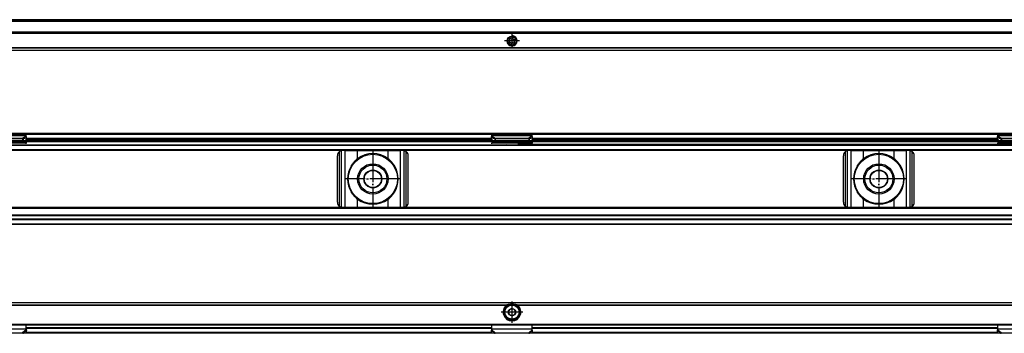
# Model space of a CAD drawing. Header units: millimetres. Extents: x -418 to 2750, y -1084 to 1393.
# Tile 66 of 74: x 1885 to 2274, y 310 to 434. Entities that reach past the tile are written whole.
import ezdxf

# ---------------------------------------------------------------- set-up
doc = ezdxf.new("R2010")
doc.units = ezdxf.units.MM
doc.linetypes.add('DOT_CENTER', pattern=[14, 12, -1, 0, -1])
doc.layers.add('1', color=7, linetype='Continuous')

# ---------------------------------------------------------------- blocks, each defined once
blk = doc.blocks.new('SOPORTE_SV2__15', base_point=(552.1, 421.37))
at = {"color": 7, "linetype": 'Continuous'}
for p, q in [((2682.1, 433.51), (567.1, 433.51)), ((2697.1, 428.57), (552.1, 428.57)), ((2697.1, 428.37), (552.1, 428.37)), ((2078.71, 425.09), (2078.53, 424.9)), ((2078.62, 425.6), (2078.75, 425.37)), ((2078.7, 424.51), (2078.96, 424.51)), ((2079.14, 425.88), (2078.88, 425.94)), ((2079.18, 424.34), (2079.25, 424.09)), ((2079.52, 426.21), (2079.39, 425.98)), ((2079.68, 424.03), (2079.81, 424.26)), ((2080.02, 425.9), (2079.95, 426.15)), ((2080.07, 424.37), (2080.32, 424.3)), ((2080.5, 425.73), (2080.24, 425.73)), ((2080.58, 424.64), (2080.45, 424.87)), ((2080.49, 425.15), (2080.67, 425.34)), ((2697.1, 421.37), (552.1, 421.37))]:
    blk.add_line(p, q, dxfattribs=at)
at = {"color": 3, "linetype": 'Continuous'}
for p, q in [((2682.1, 433.49), (567.1, 433.49)), ((2682.1, 432.91), (567.1, 432.91)), ((2682.1, 432.73), (567.1, 432.73)), ((552.1, 428.17), (2697.1, 428.17)), ((2697.1, 422.45), (552.1, 422.45)), ((2697.1, 422.31), (552.1, 422.31)), ((552.1, 421.43), (2697.1, 421.43))]:
    blk.add_line(p, q, dxfattribs=at)
at = {"color": 7, "linetype": 'Continuous'}
for radius in [1.9, 1.65]:
    blk.add_circle((2079.6, 425.12), radius, dxfattribs=at)
for centre, start, end in [((2078.7, 424.74), 136.1284, 269.4344), ((2078.82, 425.71), 76.5421, 209.4344), ((2078.55, 425.25), 316.1284, 29.4344), ((2078.96, 424.27), 16.1294, 89.4344), ((2079.19, 426.1), 256.5421, 329.8481), ((2079.72, 426.09), 16.1284, 149.8481), ((2080.01, 424.14), 76.1284, 149.4344), ((2080.24, 425.97), 196.1284, 269.4344), ((2080.38, 424.53), 256.1284, 29.4344), ((2080.65, 424.99), 136.1284, 209.4344), ((2080.5, 425.5), 316.1284, 89.4344), ((2079.48, 424.15), 196.1294, 329.4344)]:
    blk.add_arc(centre, 0.233, start, end, dxfattribs=at)
at = {"layer": '1', "color": 2, "linetype": 'DOT_CENTER'}
for p, q in [((2082.5, 425.12), (2076.7, 425.12)), ((2079.6, 428.02), (2079.6, 422.22))]:
    blk.add_line(p, q, dxfattribs=at)
at = {"layer": '1', "color": 30, "linetype": 'Continuous'}
blk.add_arc((2079.6, 425.12), 2, 175, 95, dxfattribs=at)
blk = doc.blocks.new('Bottom5', base_point=(639.6, 427.44))
blk.add_blockref('SOPORTE_SV2__15', (552.1, 421.37))
blk = doc.blocks.new('SOPORTE_SV2__31', base_point=(552.1, 352.55))
at = {"color": 7, "linetype": 'Continuous'}
for p, q in [((553.4, 388.65), (2695.8, 388.65)), ((553.53, 388.3), (2695.67, 388.3)), ((1887.6, 387.82), (1871.6, 387.82)), ((1873.01, 386.7), (1886.19, 386.7)), ((1873.01, 385.85), (1886.19, 385.85)), ((1886.19, 386.7), (1886.19, 386.19)), ((1886.19, 386.19), (1886.19, 385.85)), ((1886.41, 386.17), (1886.33, 385.88)), ((1886.33, 385.88), (1887.51, 385.7)), ((1886.52, 386.61), (1886.41, 386.17)), ((1886.52, 386.61), (1887.69, 386.43)), ((1887.69, 386.43), (1887.51, 385.7)), ((1887.6, 387.61), (1887.6, 387.82)), ((1887.6, 387.43), (1887.6, 387.61)), ((1887.6, 386.08), (1887.6, 385.21)), ((2071.6, 385.55), (1887.6, 385.55)), ((1887.69, 386.43), (1887.71, 387.23)), ((2071.51, 386.55), (1887.69, 386.55)), ((2071.51, 386.43), (2071.49, 387.23)), ((2071.51, 386.43), (2072.68, 386.61)), ((2071.51, 386.43), (2071.69, 385.7)), ((2071.6, 387.61), (2071.6, 387.82)), ((2087.6, 387.82), (2071.6, 387.82)), ((2071.6, 387.43), (2071.6, 387.61)), ((2071.6, 386.08), (2071.6, 385.21)), ((2071.69, 385.7), (2072.87, 385.88)), ((2072.68, 386.61), (2072.79, 386.17)), ((2072.79, 386.17), (2072.87, 385.88)), ((2073.01, 386.7), (2073.01, 386.19)), ((2073.01, 386.7), (2086.19, 386.7)), ((2073.01, 386.19), (2073.01, 385.85)), ((2073.01, 385.85), (2086.19, 385.85)), ((2086.19, 386.7), (2086.19, 386.19)), ((2086.19, 386.19), (2086.19, 385.85)), ((2086.41, 386.17), (2086.33, 385.88)), ((2086.33, 385.88), (2087.51, 385.7)), ((2086.52, 386.61), (2086.41, 386.17)), ((2086.52, 386.61), (2087.69, 386.43)), ((2087.69, 386.43), (2087.51, 385.7)), ((2087.6, 387.61), (2087.6, 387.82)), ((2087.6, 387.43), (2087.6, 387.61)), ((2087.6, 386.08), (2087.6, 385.21)), ((2271.6, 385.55), (2087.6, 385.55)), ((2087.69, 386.43), (2087.71, 387.23)), ((2271.51, 386.55), (2087.69, 386.55)), ((2271.51, 386.43), (2271.49, 387.23)), ((2271.51, 386.43), (2272.68, 386.61)), ((2271.51, 386.43), (2271.69, 385.7)), ((2287.6, 387.82), (2271.6, 387.82)), ((2271.6, 387.61), (2271.6, 387.82)), ((2271.6, 387.43), (2271.6, 387.61)), ((2271.6, 386.08), (2271.6, 385.21)), ((2271.69, 385.7), (2272.87, 385.88)), ((2272.68, 386.61), (2272.79, 386.17)), ((2272.79, 386.17), (2272.87, 385.88)), ((2273.01, 386.7), (2273.01, 386.19)), ((2273.01, 386.7), (2286.19, 386.7)), ((2273.01, 386.19), (2273.01, 385.85)), ((2273.01, 385.85), (2286.19, 385.85)), ((567.1, 384.05), (2682.1, 384.05)), ((567.1, 382.05), (2682.1, 382.05)), ((1887.6, 384.72), (1871.6, 384.72)), ((1887.6, 385.21), (1887.6, 384.72)), ((1887.6, 384.44), (1887.6, 384.72)), ((2013.67, 381.75), (2012.6, 381.75)), ((2013.67, 381.75), (2018.59, 381.75)), ((2018.59, 381.75), (2030.61, 381.75)), ((2030.61, 381.75), (2035.53, 381.75)), ((2036.6, 381.75), (2035.53, 381.75)), ((2071.6, 385.21), (2071.6, 384.72)), ((2071.6, 384.44), (2071.6, 384.72)), ((2087.6, 384.72), (2071.6, 384.72)), ((2077.25, 384.25), (2077.25, 384.34)), ((2081.95, 384.25), (2081.95, 384.34)), ((2081.95, 384.25), (2277.25, 384.25)), ((2087.6, 385.21), (2087.6, 384.72)), ((2087.6, 384.44), (2087.6, 384.72)), ((2213.67, 381.75), (2212.6, 381.75)), ((2213.67, 381.75), (2218.59, 381.75)), ((2218.59, 381.75), (2230.61, 381.75)), ((2230.61, 381.75), (2235.53, 381.75)), ((2236.6, 381.75), (2235.53, 381.75)), ((2271.6, 385.21), (2271.6, 384.72)), ((2271.6, 384.44), (2271.6, 384.72)), ((2287.6, 384.72), (2271.6, 384.72)), ((2010.6, 361.35), (2010.6, 379.75)), ((2038.6, 361.35), (2038.6, 379.75)), ((2210.6, 361.35), (2210.6, 379.75)), ((2238.6, 361.35), (2238.6, 379.75)), ((2682.1, 359.05), (567.1, 359.05)), ((2012.6, 359.35), (2013.67, 359.35)), ((2013.67, 359.35), (2018.59, 359.35)), ((2018.59, 359.35), (2030.61, 359.35)), ((2030.61, 359.35), (2035.53, 359.35)), ((2035.53, 359.35), (2036.6, 359.35)), ((2212.6, 359.35), (2213.67, 359.35)), ((2213.67, 359.35), (2218.59, 359.35)), ((2218.59, 359.35), (2230.61, 359.35)), ((2230.61, 359.35), (2235.53, 359.35)), ((2235.53, 359.35), (2236.6, 359.35)), ((2682.1, 356.27), (567.1, 356.27)), ((2682.1, 354.55), (567.1, 354.55)), ((2697.1, 352.55), (552.1, 352.55))]:
    blk.add_line(p, q, dxfattribs=at)
at = {"color": 3, "linetype": 'Continuous'}
for p, q in [((1887.6, 387.61), (1871.6, 387.61)), ((1887.6, 387.43), (1886.19, 386.7)), ((1887.71, 387.23), (1886.52, 386.61)), ((2071.6, 386.05), (1887.6, 386.05)), ((1887.6, 385.35), (2071.6, 385.35)), ((1887.67, 386.35), (2071.53, 386.35)), ((2071.51, 386.6), (1887.69, 386.6)), ((2071.49, 387.23), (2072.68, 386.61)), ((2087.6, 387.61), (2071.6, 387.61)), ((2071.6, 387.43), (2073.01, 386.7)), ((2087.6, 387.43), (2086.19, 386.7)), ((2087.71, 387.23), (2086.52, 386.61)), ((2271.6, 386.05), (2087.6, 386.05)), ((2087.6, 385.35), (2271.6, 385.35)), ((2087.67, 386.35), (2271.53, 386.35)), ((2271.51, 386.6), (2087.69, 386.6)), ((2271.49, 387.23), (2272.68, 386.61)), ((2287.6, 387.61), (2271.6, 387.61)), ((2271.6, 387.43), (2273.01, 386.7)), ((2697.1, 381.85), (552.1, 381.85)), ((567.1, 383.85), (2682.1, 383.85)), ((567.1, 382.25), (2682.1, 382.25)), ((1887.6, 385.21), (1871.6, 385.21)), ((2012.2, 359.39), (2012.2, 381.71)), ((2013.67, 359.35), (2013.67, 381.75)), ((2018.59, 378.54), (2018.59, 381.75)), ((2030.61, 378.54), (2030.61, 381.75)), ((2035.53, 359.35), (2035.53, 381.75)), ((2037, 359.39), (2037, 381.71)), ((2087.6, 385.21), (2071.6, 385.21)), ((2212.2, 359.39), (2212.2, 381.71)), ((2213.67, 359.35), (2213.67, 381.75)), ((2218.59, 378.54), (2218.59, 381.75)), ((2230.61, 378.54), (2230.61, 381.75)), ((2235.53, 359.35), (2235.53, 381.75)), ((2237, 359.39), (2237, 381.71)), ((2287.6, 385.21), (2271.6, 385.21)), ((2011.4, 359.75), (2011.4, 381.35)), ((2037.8, 359.75), (2037.8, 381.35)), ((2211.4, 359.75), (2211.4, 381.35)), ((2237.8, 359.75), (2237.8, 381.35)), ((2018.59, 359.35), (2018.59, 362.56)), ((2030.61, 359.35), (2030.61, 362.56)), ((2218.59, 359.35), (2218.59, 362.56)), ((2230.61, 359.35), (2230.61, 362.56)), ((2697.1, 359.25), (552.1, 359.25)), ((2682.1, 358.85), (567.1, 358.85)), ((2697.1, 354.35), (552.1, 354.35)), ((2682.1, 355.99), (567.1, 355.99)), ((2682.1, 354.67), (567.1, 354.67)), ((552.1, 352.75), (2697.1, 352.75))]:
    blk.add_line(p, q, dxfattribs=at)
at = {"color": 7, "linetype": 'Continuous'}
for centre, radius in [((2024.6, 370.55), 9.75), ((2224.6, 370.55), 9.75), ((2024.6, 370.55), 6), ((2024.6, 370.55), 5.5), ((2024.6, 370.55), 3.55), ((2024.6, 370.55), 3.4), ((2224.6, 370.55), 6), ((2224.6, 370.55), 5.5), ((2224.6, 370.55), 3.55), ((2224.6, 370.55), 3.4)]:
    blk.add_circle(centre, radius, dxfattribs=at)
for centre, radius, start, end in [((2012.6, 379.75), 2, 101.598, 126.8699), ((2012.6, 379.75), 2, 90, 101.598), ((2036.6, 379.75), 2, 78.402, 90), ((2036.6, 379.75), 2, 53.1301, 78.402), ((2212.6, 379.75), 2, 101.598, 126.8699), ((2212.6, 379.75), 2, 90, 101.598), ((2236.6, 379.75), 2, 78.402, 90), ((2236.6, 379.75), 2, 53.1301, 78.402), ((2012.6, 379.75), 2, 126.8699, 180), ((2024.6, 370.55), 10, 126.924, 138.5708), ((2024.6, 370.55), 10, 53.076, 126.924), ((2024.6, 370.55), 10, 41.4292, 53.076), ((2036.6, 379.75), 2, 0, 53.1301), ((2212.6, 379.75), 2, 126.8699, 180), ((2224.6, 370.55), 10, 126.924, 138.5708), ((2224.6, 370.55), 10, 53.076, 126.924), ((2224.6, 370.55), 10, 41.4292, 53.076), ((2236.6, 379.75), 2, 0, 53.1301), ((2024.6, 370.55), 10, 148.2363, 211.7637), ((2024.6, 370.55), 10, 328.2362, 31.7638), ((2224.6, 370.55), 10, 148.2363, 211.7637), ((2224.6, 370.55), 10, 328.2362, 31.7638), ((2024.6, 370.55), 10, 221.4292, 233.076), ((2024.6, 370.55), 10, 233.076, 306.924), ((2024.6, 370.55), 10, 306.924, 318.5708), ((2224.6, 370.55), 10, 221.4292, 233.076), ((2224.6, 370.55), 10, 233.076, 306.924), ((2224.6, 370.55), 10, 306.924, 318.5708), ((2012.6, 361.35), 2, 180, 233.1301), ((2012.6, 361.35), 2, 233.1301, 258.402), ((2012.6, 361.35), 2, 258.402, 270), ((2036.6, 361.35), 2, 270, 281.598), ((2036.6, 361.35), 2, 281.598, 306.8699), ((2036.6, 361.35), 2, 306.8699, 0), ((2212.6, 361.35), 2, 180, 233.1301), ((2212.6, 361.35), 2, 233.1301, 258.402), ((2212.6, 361.35), 2, 258.402, 270), ((2236.6, 361.35), 2, 270, 281.598), ((2236.6, 361.35), 2, 281.598, 306.8699), ((2236.6, 361.35), 2, 306.8699, 0)]:
    blk.add_arc(centre, radius, start, end, dxfattribs=at)
for points, knots in [([(1886.19, 386.7), (1886.21, 386.7), (1886.27, 386.69), (1886.35, 386.66), (1886.44, 386.64), (1886.49, 386.62), (1886.52, 386.61)], [0, 0, 0, 0, 0.0849289, 0.1704941, 0.2598165, 0.3435203, 0.3435203, 0.3435203, 0.3435203]), ([(1886.19, 385.85), (1886.2, 385.85), (1886.22, 385.85), (1886.26, 385.86), (1886.3, 385.87), (1886.32, 385.88), (1886.33, 385.88)], [0, 0, 0, 0, 0.0383658, 0.0760959, 0.1140041, 0.1512902, 0.1512902, 0.1512902, 0.1512902]), ([(1887.71, 387.23), (1887.7, 387.24), (1887.68, 387.28), (1887.66, 387.34), (1887.63, 387.39), (1887.61, 387.42), (1887.6, 387.43)], [0, 0, 0, 0, 0.0583422, 0.1234865, 0.1799189, 0.2333289, 0.2333289, 0.2333289, 0.2333289]), ([(2071.49, 387.23), (2071.5, 387.25), (2071.52, 387.28), (2071.54, 387.34), (2071.57, 387.39), (2071.59, 387.42), (2071.6, 387.43)], [0, 0, 0, 0, 0.0630544, 0.1234867, 0.1837173, 0.233329, 0.233329, 0.233329, 0.233329]), ([(2072.68, 386.61), (2072.71, 386.62), (2072.76, 386.64), (2072.85, 386.66), (2072.93, 386.68), (2072.99, 386.7), (2073.01, 386.7)], [0, 0, 0, 0, 0.0837038, 0.1730262, 0.2556025, 0.3435202, 0.3435202, 0.3435202, 0.3435202]), ([(2072.87, 385.88), (2072.88, 385.88), (2072.9, 385.87), (2072.94, 385.86), (2072.98, 385.85), (2073, 385.85), (2073.01, 385.85)], [0, 0, 0, 0, 0.0372861, 0.0751943, 0.1129244, 0.1512902, 0.1512902, 0.1512902, 0.1512902]), ([(2086.19, 386.7), (2086.21, 386.7), (2086.27, 386.69), (2086.35, 386.66), (2086.43, 386.64), (2086.49, 386.62), (2086.52, 386.61)], [0, 0, 0, 0, 0.0849289, 0.1704941, 0.2526182, 0.3435203, 0.3435203, 0.3435203, 0.3435203]), ([(2086.19, 385.85), (2086.2, 385.85), (2086.22, 385.85), (2086.26, 385.86), (2086.3, 385.87), (2086.32, 385.88), (2086.33, 385.88)], [0, 0, 0, 0, 0.0383658, 0.0760959, 0.1140041, 0.1512902, 0.1512902, 0.1512902, 0.1512902]), ([(2087.71, 387.23), (2087.7, 387.25), (2087.68, 387.28), (2087.66, 387.34), (2087.63, 387.39), (2087.61, 387.42), (2087.6, 387.43)], [0, 0, 0, 0, 0.0630544, 0.1234867, 0.1799191, 0.2333291, 0.2333291, 0.2333291, 0.2333291]), ([(2271.49, 387.23), (2271.5, 387.25), (2271.52, 387.28), (2271.54, 387.34), (2271.57, 387.39), (2271.59, 387.42), (2271.6, 387.43)], [0, 0, 0, 0, 0.0630544, 0.1234867, 0.1799191, 0.2333291, 0.2333291, 0.2333291, 0.2333291]), ([(2272.68, 386.61), (2272.71, 386.62), (2272.77, 386.64), (2272.85, 386.66), (2272.93, 386.69), (2272.99, 386.7), (2273.01, 386.7)], [0, 0, 0, 0, 0.0909021, 0.1730263, 0.2585914, 0.3435203, 0.3435203, 0.3435203, 0.3435203]), ([(2272.87, 385.88), (2272.88, 385.88), (2272.9, 385.87), (2272.94, 385.86), (2272.98, 385.85), (2273, 385.85), (2273.01, 385.85)], [0, 0, 0, 0, 0.0372861, 0.0751943, 0.1129244, 0.1512902, 0.1512902, 0.1512902, 0.1512902]), ([(2016.1, 375.81), (2016.18, 375.93), (2016.34, 376.16), (2016.59, 376.5), (2016.84, 376.84), (2017.02, 377.06), (2017.1, 377.17)], [0, 0, 0, 0, 0.425548, 0.842522, 1.267064, 1.685169, 1.685169, 1.685169, 1.685169]), ([(2032.1, 377.17), (2032.18, 377.06), (2032.36, 376.84), (2032.61, 376.5), (2032.86, 376.16), (2033.02, 375.93), (2033.1, 375.81)], [0, 0, 0, 0, 0.418104, 0.842646, 1.25962, 1.685167, 1.685167, 1.685167, 1.685167]), ([(2216.1, 375.81), (2216.18, 375.93), (2216.34, 376.16), (2216.59, 376.5), (2216.84, 376.84), (2217.02, 377.06), (2217.1, 377.17)], [0, 0, 0, 0, 0.425548, 0.842522, 1.267064, 1.685169, 1.685169, 1.685169, 1.685169]), ([(2232.1, 377.17), (2232.18, 377.06), (2232.36, 376.84), (2232.61, 376.5), (2232.86, 376.16), (2233.02, 375.93), (2233.1, 375.81)], [0, 0, 0, 0, 0.418104, 0.842646, 1.25962, 1.685167, 1.685167, 1.685167, 1.685167]), ([(2017.1, 363.93), (2017.02, 364.04), (2016.84, 364.26), (2016.59, 364.6), (2016.34, 364.94), (2016.18, 365.17), (2016.1, 365.29)], [0, 0, 0, 0, 0.418104, 0.842647, 1.259621, 1.685169, 1.685169, 1.685169, 1.685169]), ([(2033.1, 365.29), (2033.02, 365.17), (2032.86, 364.94), (2032.61, 364.6), (2032.36, 364.26), (2032.18, 364.04), (2032.1, 363.93)], [0, 0, 0, 0, 0.425548, 0.842521, 1.267063, 1.685167, 1.685167, 1.685167, 1.685167]), ([(2217.1, 363.93), (2217.02, 364.04), (2216.84, 364.26), (2216.59, 364.6), (2216.34, 364.94), (2216.18, 365.17), (2216.1, 365.29)], [0, 0, 0, 0, 0.418104, 0.842647, 1.259621, 1.685169, 1.685169, 1.685169, 1.685169]), ([(2233.1, 365.29), (2233.02, 365.17), (2232.86, 364.94), (2232.61, 364.6), (2232.36, 364.26), (2232.18, 364.04), (2232.1, 363.93)], [0, 0, 0, 0, 0.425548, 0.842521, 1.267063, 1.685167, 1.685167, 1.685167, 1.685167])]:
    blk.add_open_spline(points, degree=3, knots=knots, dxfattribs=at)
at = {"layer": '1', "color": 2, "linetype": 'DOT_CENTER'}
for p, q in [((2024.6, 381.55), (2024.6, 359.55)), ((2224.6, 381.55), (2224.6, 359.55)), ((2024.6, 381.3), (2024.6, 359.8)), ((2224.6, 381.3), (2224.6, 359.8)), ((2035.6, 370.55), (2013.6, 370.55)), ((2035.35, 370.55), (2013.85, 370.55)), ((2235.6, 370.55), (2213.6, 370.55)), ((2235.35, 370.55), (2213.85, 370.55))]:
    blk.add_line(p, q, dxfattribs=at)
blk = doc.blocks.new('Front7', base_point=(639.6, 370.6))
blk.add_blockref('SOPORTE_SV2__31', (552.1, 352.55))
blk = doc.blocks.new('SOPORTE_SV2__56', base_point=(552.1, 309.53))
at = {"color": 7, "linetype": 'Continuous'}
for p, q in [((552.1, 321.67), (2697.1, 321.67)), ((2077.61, 320.17), (2077.25, 320.17)), ((2079.13, 319.13), (2079.42, 319.35)), ((2079.42, 319.35), (2079.75, 319.21)), ((2081.95, 320.17), (2081.59, 320.17)), ((2078.27, 318.48), (2078.56, 318.7)), ((2078.32, 318.12), (2078.27, 318.48)), ((2078.45, 317.05), (2078.4, 317.41)), ((2078.79, 316.91), (2078.45, 317.05)), ((2079.78, 316.49), (2079.45, 316.63)), ((2080.07, 316.71), (2079.78, 316.49)), ((2080.41, 318.93), (2080.75, 318.79)), ((2080.93, 317.36), (2080.64, 317.14)), ((2080.75, 318.79), (2080.8, 318.43)), ((2080.88, 317.72), (2080.93, 317.36)), ((553.6, 312.92), (2695.6, 312.92)), ((1887.6, 311.2), (1887.6, 312.92)), ((1887.6, 311.67), (2071.6, 311.67)), ((2071.6, 311.18), (2071.6, 312.92)), ((2087.6, 311.18), (2087.6, 312.92)), ((2087.6, 311.67), (2271.6, 311.67)), ((2271.6, 311.2), (2271.6, 312.92)), ((2682.1, 309.53), (567.1, 309.53)), ((1873.01, 309.68), (1886.19, 309.68)), ((1886.52, 309.61), (1887.69, 309.74)), ((1887.6, 311.18), (1887.6, 311.2)), ((1887.6, 310.89), (1887.6, 311.18)), ((1887.66, 310.8), (1887.71, 310.63)), ((1887.69, 309.74), (1887.71, 310.63)), ((2071.51, 309.74), (2071.49, 310.63)), ((2071.51, 309.74), (2072.68, 309.61)), ((2071.6, 310.89), (2071.6, 311.18)), ((2073.01, 309.68), (2086.19, 309.68)), ((2086.52, 309.61), (2087.69, 309.74)), ((2087.6, 310.89), (2087.6, 311.18)), ((2087.69, 309.74), (2087.71, 310.63)), ((2271.49, 310.63), (2271.54, 310.8)), ((2271.51, 309.74), (2271.49, 310.63)), ((2271.51, 309.74), (2272.68, 309.61)), ((2271.6, 311.18), (2271.6, 311.2)), ((2271.6, 310.89), (2271.6, 311.18)), ((2273.01, 309.68), (2286.19, 309.68))]:
    blk.add_line(p, q, dxfattribs=at)
at = {"color": 3, "linetype": 'Continuous'}
for p, q in [((2697.1, 321.61), (552.1, 321.61)), ((1881.59, 320.73), (2077.61, 320.73)), ((1881.87, 320.59), (2077.33, 320.59)), ((2081.59, 320.73), (2277.61, 320.73)), ((2081.87, 320.59), (2277.33, 320.59)), ((553.4, 313.12), (2695.8, 313.12)), ((1887.6, 311.87), (2071.6, 311.87)), ((2071.6, 311.38), (1887.6, 311.38)), ((2087.6, 311.87), (2271.6, 311.87)), ((2271.6, 311.38), (2087.6, 311.38)), ((1887.6, 311.18), (1871.6, 311.18)), ((1887.6, 310.89), (1886.19, 309.68)), ((1887.71, 310.63), (1886.52, 309.61)), ((2071.51, 309.82), (1887.69, 309.82)), ((2071.49, 310.63), (2072.68, 309.61)), ((2087.6, 311.18), (2071.6, 311.18)), ((2071.6, 310.89), (2073.01, 309.68)), ((2087.6, 310.89), (2086.19, 309.68)), ((2087.71, 310.63), (2086.52, 309.61)), ((2271.51, 309.82), (2087.69, 309.82)), ((2271.49, 310.63), (2272.68, 309.61)), ((2287.6, 311.18), (2271.6, 311.18)), ((2271.6, 310.89), (2273.01, 309.68))]:
    blk.add_line(p, q, dxfattribs=at)
at = {"color": 7, "linetype": 'Continuous'}
for radius in [3, 1.45, 0.05]:
    blk.add_circle((2079.6, 317.92), radius, dxfattribs=at)
at = {"color": 3, "linetype": 'Continuous'}
blk.add_circle((2079.6, 317.92), 2.8, dxfattribs=at)
at = {"color": 7, "linetype": 'Continuous'}
for radius, start, end in [(3.5, 130.3552, 49.6448), (3.25, 112.6199, 67.3801), (3.25, 67.3801, 112.6199), (1.3, 111.2763, 143.161), (1.3, 51.2763, 83.161), (1.3, 171.2763, 203.161), (1.3, 231.2763, 263.161), (1.3, 291.2763, 323.161), (1.3, 23.161, 51.2763), (1.3, 351.2763, 23.161)]:
    blk.add_arc((2079.6, 317.92), radius, start, end, dxfattribs=at)
for points, knots in [([(2077.61, 320.73), (2077.59, 320.72), (2077.54, 320.7), (2077.46, 320.67), (2077.4, 320.63), (2077.35, 320.6), (2077.33, 320.59)], [0, 0, 0, 0, 0.0793997, 0.1547809, 0.2398571, 0.3132569, 0.3132569, 0.3132569, 0.3132569]), ([(2078.35, 320.92), (2078.29, 320.91), (2078.16, 320.88), (2077.98, 320.84), (2077.79, 320.79), (2077.67, 320.75), (2077.61, 320.73)], [0, 0, 0, 0, 0.1913805, 0.384016, 0.5729719, 0.7635471, 0.7635471, 0.7635471, 0.7635471]), ([(2081.59, 320.73), (2081.53, 320.75), (2081.41, 320.79), (2081.22, 320.84), (2081.04, 320.88), (2080.91, 320.91), (2080.85, 320.92)], [0, 0, 0, 0, 0.1903313, 0.3787731, 0.571753, 0.763547, 0.763547, 0.763547, 0.763547]), ([(2081.87, 320.59), (2081.86, 320.6), (2081.84, 320.61), (2081.8, 320.63), (2081.77, 320.65), (2081.72, 320.68), (2081.66, 320.7), (2081.61, 320.72), (2081.59, 320.73)], [0, 0, 0, 0, 0.0380214, 0.0796474, 0.1151228, 0.1585175, 0.2339144, 0.3133325, 0.3133325, 0.3133325, 0.3133325]), ([(1886.19, 309.68), (1886.21, 309.67), (1886.27, 309.66), (1886.35, 309.64), (1886.44, 309.62), (1886.49, 309.61), (1886.52, 309.61)], [0, 0, 0, 0, 0.0894086, 0.1715137, 0.2588192, 0.3386073, 0.3386073, 0.3386073, 0.3386073]), ([(1887.6, 311.2), (1887.6, 311.17), (1887.6, 311.1), (1887.62, 311), (1887.63, 310.9), (1887.65, 310.83), (1887.66, 310.8)], [0, 0, 0, 0, 0.1026305, 0.198342, 0.3017282, 0.408922, 0.408922, 0.408922, 0.408922]), ([(1887.71, 310.63), (1887.7, 310.65), (1887.68, 310.69), (1887.65, 310.76), (1887.63, 310.82), (1887.61, 310.87), (1887.6, 310.89)], [0, 0, 0, 0, 0.0660342, 0.1356749, 0.2077706, 0.2833141, 0.2833141, 0.2833141, 0.2833141]), ([(2071.49, 310.63), (2071.5, 310.65), (2071.52, 310.69), (2071.55, 310.76), (2071.57, 310.82), (2071.59, 310.87), (2071.6, 310.89)], [0, 0, 0, 0, 0.0660342, 0.1356749, 0.2077706, 0.2833141, 0.2833141, 0.2833141, 0.2833141]), ([(2072.68, 309.61), (2072.71, 309.61), (2072.76, 309.62), (2072.85, 309.64), (2072.93, 309.66), (2072.99, 309.67), (2073.01, 309.68)], [0, 0, 0, 0, 0.0797881, 0.1670936, 0.252779, 0.3386073, 0.3386073, 0.3386073, 0.3386073]), ([(2086.19, 309.68), (2086.21, 309.67), (2086.27, 309.66), (2086.35, 309.64), (2086.43, 309.62), (2086.49, 309.61), (2086.52, 309.61)], [0, 0, 0, 0, 0.0858283, 0.1715137, 0.2550732, 0.3386073, 0.3386073, 0.3386073, 0.3386073]), ([(2087.71, 310.63), (2087.7, 310.65), (2087.68, 310.69), (2087.65, 310.76), (2087.63, 310.82), (2087.61, 310.87), (2087.6, 310.89)], [0, 0, 0, 0, 0.0660342, 0.1356749, 0.2077706, 0.2833141, 0.2833141, 0.2833141, 0.2833141]), ([(2271.49, 310.63), (2271.5, 310.65), (2271.52, 310.69), (2271.55, 310.76), (2271.57, 310.82), (2271.59, 310.87), (2271.6, 310.89)], [0, 0, 0, 0, 0.0660342, 0.1356749, 0.2077706, 0.2833141, 0.2833141, 0.2833141, 0.2833141]), ([(2271.54, 310.8), (2271.55, 310.83), (2271.57, 310.9), (2271.58, 311), (2271.6, 311.1), (2271.6, 311.17), (2271.6, 311.2)], [0, 0, 0, 0, 0.1071939, 0.2105802, 0.3062917, 0.408922, 0.408922, 0.408922, 0.408922]), ([(2272.68, 309.61), (2272.71, 309.61), (2272.77, 309.62), (2272.85, 309.64), (2272.93, 309.66), (2272.99, 309.67), (2273.01, 309.68)], [0, 0, 0, 0, 0.083534, 0.1670936, 0.252779, 0.3386073, 0.3386073, 0.3386073, 0.3386073])]:
    blk.add_open_spline(points, degree=3, knots=knots, dxfattribs=at)
at = {"layer": '1', "color": 2, "linetype": 'DOT_CENTER'}
for p, q in [((2079.6, 322.17), (2079.6, 313.67)), ((2079.6, 321.92), (2079.6, 313.92)), ((2083.85, 317.92), (2075.35, 317.92)), ((2083.6, 317.92), (2075.6, 317.92))]:
    blk.add_line(p, q, dxfattribs=at)
blk = doc.blocks.new('Top5', base_point=(639.6, 315.6))
blk.add_blockref('SOPORTE_SV2__56', (552.1, 309.53))

msp = doc.modelspace()

# ---------------------------------------------------------------- block references
for name, p in [('Bottom5', (639.6, 427.44)), ('Front7', (639.6, 370.6)), ('Top5', (639.6, 315.6))]:
    msp.add_blockref(name, p)

doc.saveas('drawing.dxf')
